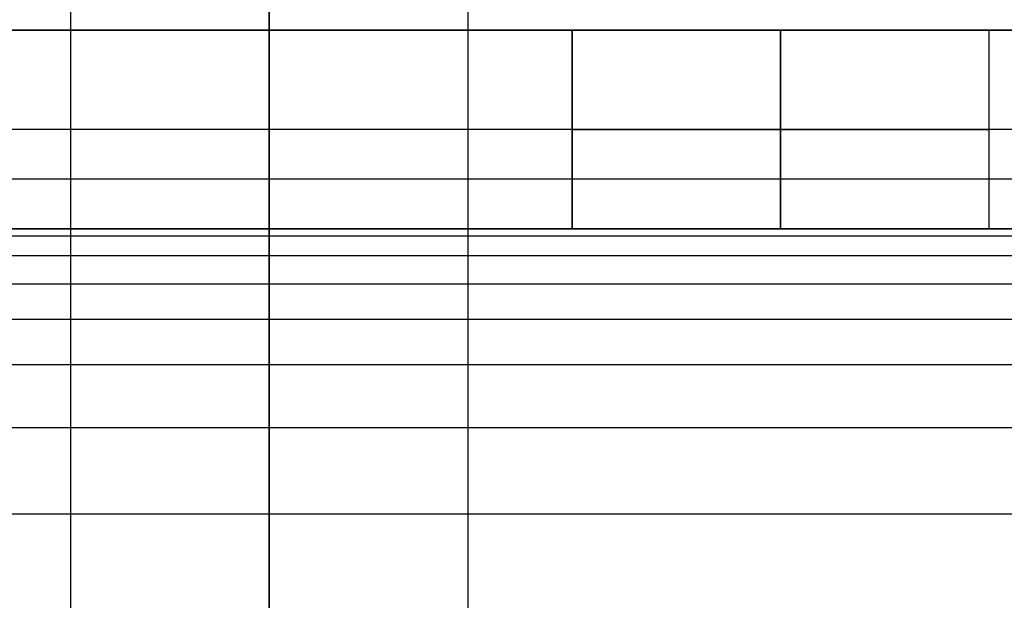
# Model space of a CAD drawing. Header units: millimetres. Extents: x -2489 to -2089, y -61 to 330.
# Tile 195 of 256: x -2118 to -2109, y 264 to 270. Entities that reach past the tile are written whole.
import ezdxf

# ---------------------------------------------------------------- set-up
doc = ezdxf.new("R2010")
doc.units = ezdxf.units.MM
doc.layers.get('0').update_dxf_attribs({"true_color": 0x000000})
doc.layers.add('Default', color=7, linetype='Continuous', true_color=0x000000)
doc.layers.add('Layer 01', color=7, linetype='Continuous', true_color=0x000000)

msp = doc.modelspace()

# ---------------------------------------------------------------- linework, layer by layer
msp.add_rational_spline([(-2098.8472, 272.8831, 236.917), (-2098.8472, 272.8831, 245.484), (-2107.4142, 272.8831, 245.484), (-2115.9812, 272.8831, 245.484), (-2115.9812, 272.8831, 236.917), (-2115.9812, 272.8831, 122.9762), (-2115.9812, 272.8831, 9.0353), (-2115.9812, 272.8818, 8.9832), (-2115.9812, 272.8804, 8.9312), (-2115.9812, 272.8765, 8.8798), (-2115.9812, 272.8726, 8.8284), (-2115.9812, 272.8662, 8.7777), (-2115.9812, 272.8597, 8.7271), (-2115.9812, 272.8508, 8.6772), (-2115.9812, 272.8419, 8.6274), (-2115.9812, 272.8306, 8.5784), (-2115.9812, 272.8192, 8.5294), (-2115.9812, 272.8056, 8.4814), (-2115.9812, 272.7919, 8.4333), (-2115.9812, 272.776, 8.3863), (-2115.9812, 272.7601, 8.3393), (-2115.9812, 272.7419, 8.2933), (-2115.9812, 272.7238, 8.2473), (-2115.9812, 272.7035, 8.2024), (-2115.9812, 272.6832, 8.1576), (-2115.9812, 272.6608, 8.1139), (-2115.9812, 272.6384, 8.0703), (-2115.9812, 272.614, 8.0278), (-2115.9812, 272.5896, 7.9854), (-2115.9812, 272.5632, 7.9443), (-2115.9812, 272.5369, 7.9032), (-2115.9812, 272.5086, 7.8635), (-2115.9812, 272.4804, 7.8238), (-2115.9812, 272.4503, 7.7855), (-2115.9812, 272.4202, 7.7473), (-2115.9812, 272.3884, 7.7105), (-2115.9812, 272.3565, 7.6738), (-2115.9812, 272.323, 7.6386), (-2115.9812, 272.2894, 7.6034), (-2115.9812, 272.2542, 7.5698), (-2115.9812, 272.2191, 7.5363), (-2115.9812, 272.1823, 7.5045), (-2115.9812, 272.1455, 7.4726), (-2115.9812, 272.1073, 7.4425), (-2115.9812, 272.069, 7.4124), (-2115.9812, 272.0293, 7.3842), (-2115.9812, 271.9896, 7.3559), (-2115.9812, 271.9485, 7.3296), (-2115.9812, 271.9074, 7.3032), (-2115.9812, 271.865, 7.2788), (-2115.9812, 271.8226, 7.2544), (-2115.9812, 271.7789, 7.232), (-2115.9812, 271.7352, 7.2097), (-2115.9812, 271.6904, 7.1894), (-2115.9812, 271.6455, 7.1691), (-2115.9812, 271.5996, 7.1509), (-2115.9812, 271.5536, 7.1328), (-2115.9812, 271.5065, 7.1168), (-2115.9812, 271.4595, 7.1009), (-2115.9812, 271.4114, 7.0872), (-2115.9812, 271.3634, 7.0736), (-2115.9812, 271.3144, 7.0623), (-2115.9812, 271.2655, 7.0509), (-2115.9812, 271.2156, 7.042), (-2115.9812, 271.1658, 7.0331), (-2115.9812, 271.1151, 7.0267), (-2115.9812, 271.0645, 7.0202), (-2115.9812, 271.0131, 7.0163), (-2115.9812, 270.9617, 7.0124), (-2115.9812, 270.9096, 7.0111), (-2115.9812, 270.8575, 7.0097), (-2115.9812, 254.1467, 7.0097), (-2115.9812, 237.4358, 7.0097)], [1, 0.707106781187, 1, 0.707106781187, 1, 1, 1, 1, 1, 1, 1, 1, 1, 1, 1, 1, 1, 1, 1, 1, 1, 1, 1, 1, 1, 1, 1, 1, 1, 1, 1, 1, 1, 1, 1, 1, 1, 1, 1, 1, 1, 1, 1, 1, 1, 1, 1, 1, 1, 1, 1, 1, 1, 1, 1, 1, 1, 1, 1, 1, 1, 1, 1, 1, 1, 1, 1, 1, 1, 1, 1, 1, 1], degree=2, knots=[-53.828119, -53.828119, -53.828119, -40.371089, -40.371089, -26.914059, -26.914059, -25.914952, -25.914952, -24.914952, -24.914952, -23.914952, -23.914952, -22.914952, -22.914952, -21.914952, -21.914952, -20.914952, -20.914952, -19.914952, -19.914952, -18.914952, -18.914952, -17.914952, -17.914952, -16.914952, -16.914952, -15.914952, -15.914952, -14.914952, -14.914952, -13.914952, -13.914952, -12.914952, -12.914952, -11.914952, -11.914952, -10.914952, -10.914952, -9.914952, -9.914952, -8.914952, -8.914952, -7.914952, -7.914952, -6.914952, -6.914952, -5.914952, -5.914952, -4.914952, -4.914952, -3.914952, -3.914952, -2.914952, -2.914952, -1.914952, -1.914952, -0.914952, -0.914952, 0.085048, 0.085048, 1.085048, 1.085048, 2.085048, 2.085048, 3.085048, 3.085048, 4.085048, 4.085048, 5.085048, 5.085048, 6.085048, 6.085048, 7.085048, 7.085048, 7.085048])
at = {"layer": 'Default'}
for points in [[(-2117.9813, 270.8575, 7.0097), (-2117.9812, 259.7163, 7.0097), (-2117.9812, 248.5772, 7.0097), (-2117.9812, 237.4358, 7.0097)], [(-2115.9812, 270.8828, 5.0097), (-2115.9812, 259.7332, 5.0097), (-2115.9812, 248.5856, 5.0097), (-2115.9812, 237.4358, 5.0097)], [(-2113.981, 270.8575, 7.0097), (-2113.9811, 259.7163, 7.0097), (-2113.9812, 248.5772, 7.0097), (-2113.9812, 237.4358, 7.0097)], [(-2115.9812, 237.4358, 9.0097), (-2115.9812, 248.5687, 9.0097), (-2115.9812, 259.6994, 9.0097), (-2115.9812, 270.8322, 9.0097)]]:
    msp.add_open_spline(points, degree=3, dxfattribs=at)
at = {"layer": 'Layer 01'}
for p, q in [((-2288.8294, 270, 5), (-2111.4697, 270, 5)), ((-2112.9294, 270, 7), (-2108.7294, 270, 7)), ((-2110.8294, 270, 4.9), (-2110.8294, 268, 4.9)), ((-2110.8294, 270, 9.1), (-2110.8294, 268, 9.1)), ((-2110.8294, 270, 9.1), (-2110.8294, 270, 4.9)), ((-2110.1891, 270, 5), (-2099.4697, 270, 5)), ((-2089.8294, 269), (-2288.8294, 269)), ((-2288.8294, 268, 5), (-2111.4697, 268, 5)), ((-2112.9294, 268, 7), (-2108.7294, 268, 7)), ((-2110.8294, 268, 9.1), (-2110.8294, 268, 4.9)), ((-2110.1891, 268, 5), (-2099.4697, 268, 5))]:
    msp.add_line(p, q, dxfattribs=at)
at = {"layer": 'Layer 01', "extrusion": (0, -1, 0)}
for start, end in [(180, 0), (0, 180)]:
    msp.add_arc((-2110.8294, 7, -269), 2.1, start, end, dxfattribs=at)
at = {"layer": 'Layer 01'}
for points, degree in [([(-2088.8294, 270, 10), (-2188.8294, 270, 10), (-2288.8294, 270, 10)], 2), ([(-2288.8294, 270), (-2189.3294, 270), (-2089.8294, 270)], 2), ([(-2112.9294, 268, 7), (-2112.9294, 269, 7), (-2112.9294, 270, 7)], 2), ([(-2110.8294, 268, 4.9), (-2110.8294, 269, 4.9), (-2110.8294, 270, 4.9)], 2), ([(-2110.8294, 268, 9.1), (-2110.8294, 269, 9.1), (-2110.8294, 270, 9.1)], 2), ([(-2108.7294, 268, 7), (-2108.7294, 269, 7), (-2108.7294, 270, 7)], 2), ([(-2108.7294, 268, 7), (-2108.7294, 269, 7), (-2108.7294, 270, 7)], 2), ([(-2088.8294, 268.5, 14.5), (-2188.8294, 268.5, 14.5), (-2288.8294, 268.5, 14.5)], 2), ([(-2288.8294, 268, 10), (-2222.1627, 268, 10), (-2155.496, 268, 10), (-2088.8294, 268, 10)], 3), ([(-2089.8294, 268), (-2189.3294, 268), (-2288.8294, 268)], 2), ([(-2088.8294, 267.9264, 11.1234), (-2188.8294, 267.9264, 11.1234), (-2288.8294, 267.9264, 11.1234)], 2), ([(-2088.8294, 267.7276, 11.9925), (-2188.8294, 267.7276, 11.9925), (-2288.8294, 267.7276, 11.9925)], 2), ([(-2088.8294, 267.4413, 12.6273), (-2188.8294, 267.4413, 12.6273), (-2288.8294, 267.4413, 12.6273)], 2), ([(-2088.8294, 267.0858, 13.0858), (-2188.8294, 267.0858, 13.0858), (-2288.8294, 267.0858, 13.0858)], 2), ([(-2088.8294, 266.6273, 13.4413), (-2188.8294, 266.6273, 13.4413), (-2288.8294, 266.6273, 13.4413)], 2), ([(-2088.8294, 265.9925, 13.7276), (-2188.8294, 265.9925, 13.7276), (-2288.8294, 265.9925, 13.7276)], 2), ([(-2088.8294, 265.1234, 13.9264), (-2188.8294, 265.1234, 13.9264), (-2288.8294, 265.1234, 13.9264)], 2)]:
    msp.add_open_spline(points, degree=degree, dxfattribs=at)
for points, weights, knots in [([(-2108.7294, 270, 7), (-2108.7294, 270, 4.9), (-2110.8294, 270, 4.9), (-2112.9294, 270, 4.9), (-2112.9294, 270, 7)], [1, 0.707106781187, 1, 0.707106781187, 1], [0, 0, 0, 4.2, 4.2, 8.4, 8.4, 8.4]), ([(-2108.7294, 270, 7), (-2108.7294, 270, 9.1), (-2110.8294, 270, 9.1), (-2112.9294, 270, 9.1), (-2112.9294, 270, 7)], [1, 0.707106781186, 1, 0.707106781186, 1], [-8.4, -8.4, -8.4, -4.2, -4.2, 0, 0, 0]), ([(-2108.7294, 270, 7), (-2108.7294, 270, 4.9), (-2110.8294, 270, 4.9), (-2112.9294, 270, 4.9), (-2112.9294, 270, 7), (-2112.9294, 270, 9.1), (-2110.8294, 270, 9.1), (-2108.7294, 270, 9.1), (-2108.7294, 270, 7)], [1, 0.707106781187, 1, 0.707106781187, 1, 0.707106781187, 1, 0.707106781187, 1], [0, 0, 0, 1.884956, 1.884956, 3.769911, 3.769911, 5.654867, 5.654867, 7.539822, 7.539822, 7.539822]), ([(-2108.7294, 269, 7), (-2108.7294, 269, 4.9), (-2110.8294, 269, 4.9), (-2112.9294, 269, 4.9), (-2112.9294, 269, 7), (-2112.9294, 269, 9.1), (-2110.8294, 269, 9.1), (-2108.7294, 269, 9.1), (-2108.7294, 269, 7)], [1, 0.707106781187, 1, 0.707106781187, 1, 0.707106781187, 1, 0.707106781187, 1], [0, 0, 0, 1.884956, 1.884956, 3.769911, 3.769911, 5.654867, 5.654867, 7.539822, 7.539822, 7.539822]), ([(-2112.9294, 268, 7), (-2112.9294, 268, 4.9), (-2110.8294, 268, 4.9), (-2108.7294, 268, 4.9), (-2108.7294, 268, 7)], [1, 0.707106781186, 1, 0.707106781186, 1], [0, 0, 0, 4.2, 4.2, 8.4, 8.4, 8.4]), ([(-2112.9294, 268, 7), (-2112.9294, 268, 9.1), (-2110.8294, 268, 9.1), (-2108.7294, 268, 9.1), (-2108.7294, 268, 7)], [1, 0.707106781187, 1, 0.707106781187, 1], [-8.4, -8.4, -8.4, -4.2, -4.2, 0, 0, 0]), ([(-2108.7294, 268, 7), (-2108.7294, 268, 4.9), (-2110.8294, 268, 4.9), (-2112.9294, 268, 4.9), (-2112.9294, 268, 7), (-2112.9294, 268, 9.1), (-2110.8294, 268, 9.1), (-2108.7294, 268, 9.1), (-2108.7294, 268, 7)], [1, 0.707106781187, 1, 0.707106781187, 1, 0.707106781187, 1, 0.707106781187, 1], [0, 0, 0, 1.884956, 1.884956, 3.769911, 3.769911, 5.654867, 5.654867, 7.539822, 7.539822, 7.539822])]:
    msp.add_rational_spline(points, weights, degree=2, knots=knots, dxfattribs=at)
msp.add_open_spline([(-2112.9294, 270, 7), (-2112.9294, 269.1807, 7), (-2112.9294, 268.3615, 7), (-2112.9294, 268.1807, 7), (-2112.9294, 268, 7)], degree=2, knots=[0, 0, 0, 1.638526, 1.638526, 2, 2, 2], dxfattribs=at)

doc.saveas('drawing.dxf')
